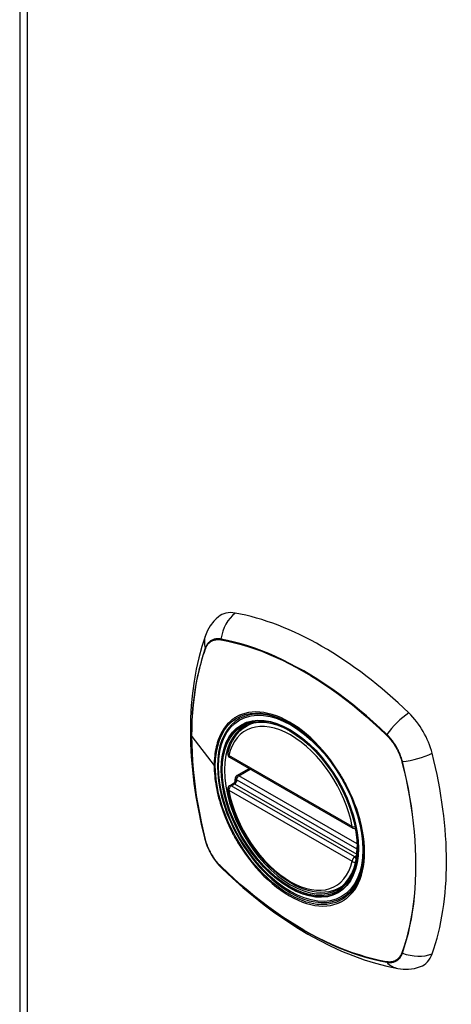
# Model space of a CAD drawing. Header units: inches. Extents: x 0 to 186, y -11 to 121.
# Tile 89 of 93: x 159.44 to 160.89, y 83.4 to 86.7. Entities that reach past the tile are written whole.
import ezdxf

# ---------------------------------------------------------------- set-up
doc = ezdxf.new("R2010")
doc.units = ezdxf.units.IN
doc.header["$LTSCALE"] = 11.141211
doc.header["$MEASUREMENT"] = 0
doc.layers.add('Visible Edges(ANSI)', color=7, linetype='Continuous', lineweight=25)
doc.layers.add('Visible Tangent Edges(ANSI)', color=7, linetype='Continuous', lineweight=25)

msp = doc.modelspace()

# ---------------------------------------------------------------- linework, layer by layer
at = {"layer": 'Visible Edges(ANSI)'}
for p, q in [((159.4425, 88.0036), (159.4425, 50.0898)), ((160.2028, 84.3313), (160.2131, 84.3372)), ((160.1462, 84.2271), (160.5601, 83.9887)), ((160.1711, 84.1653), (160.2122, 84.189)), ((160.1656, 84.151), (160.1653, 84.1535)), ((160.1462, 84.1314), (160.16, 84.1394)), ((160.5152, 83.7888), (160.5255, 83.7948))]:
    msp.add_line(p, q, dxfattribs=at)
at = {"layer": 'Visible Edges(ANSI)', "flags": 128}
for points in [[(160.1089, 84.6984), (160.101, 84.6913), (160.0938, 84.6839), (160.0817, 84.6681), (160.0723, 84.6519), (160.0655, 84.6357)], [(160.0655, 84.6357), (160.0535, 84.5989), (160.0432, 84.5611), (160.0345, 84.5222), (160.0274, 84.4825), (160.022, 84.4419), (160.0181, 84.4006), (160.0158, 84.3584), (160.015, 84.3157), (160.0158, 84.2722), (160.018, 84.2283), (160.0218, 84.1838), (160.027, 84.1388), (160.0337, 84.0935), (160.0418, 84.0479), (160.0514, 84.0019), (160.0623, 83.9558)], [(160.1406, 84.24), (160.1447, 84.255), (160.15, 84.269), (160.1563, 84.2822), (160.1636, 84.2943), (160.172, 84.3054), (160.1814, 84.3153), (160.1917, 84.324), (160.2028, 84.3313)], [(160.4566, 84.2497), (160.475, 84.2276), (160.4924, 84.2044), (160.5088, 84.1802), (160.5241, 84.1551), (160.5381, 84.1293), (160.5508, 84.1029), (160.5621, 84.0762), (160.572, 84.0493)], [(160.5152, 83.7888), (160.5037, 83.7831), (160.4916, 83.7786), (160.4788, 83.7755), (160.4656, 83.7737), (160.452, 83.7732), (160.4381, 83.774), (160.4239, 83.7761), (160.4095, 83.7795), (160.3949, 83.7841), (160.3803, 83.7899), (160.3656, 83.7968), (160.3509, 83.8049), (160.3362, 83.8141), (160.3217, 83.8242), (160.3074, 83.8354), (160.2933, 83.8476), (160.2795, 83.8606), (160.2661, 83.8744), (160.253, 83.8891), (160.2404, 83.9044), (160.2283, 83.9204), (160.2167, 83.937), (160.2057, 83.9541), (160.1954, 83.9717), (160.1857, 83.9896), (160.1768, 84.0078), (160.1687, 84.0263), (160.1613, 84.0448), (160.1548, 84.0635), (160.1491, 84.0821), (160.1443, 84.1006), (160.1404, 84.119)], [(160.16, 84.1394), (160.1625, 84.1414), (160.1647, 84.1445), (160.1657, 84.1481), (160.1656, 84.151)], [(160.0623, 83.9558), (160.0666, 83.9412), (160.0718, 83.9272), (160.0778, 83.9137), (160.0848, 83.9007), (160.0925, 83.8882), (160.1012, 83.8762), (160.1107, 83.8647), (160.1213, 83.8537)], [(160.1213, 83.8537), (160.1557, 83.8212), (160.1907, 83.7901), (160.2262, 83.7603), (160.262, 83.7319), (160.2983, 83.7049), (160.3349, 83.6795), (160.3719, 83.6556), (160.409, 83.6333), (160.4465, 83.6126), (160.4841, 83.5937), (160.5218, 83.5764), (160.5596, 83.5609), (160.5976, 83.5473), (160.6355, 83.5355), (160.6734, 83.5256), (160.7113, 83.5177)], [(160.7113, 83.5177), (160.7285, 83.5156), (160.7471, 83.5156), (160.7666, 83.5182), (160.7766, 83.5206), (160.7865, 83.5239)]]:
    msp.add_lwpolyline(points, dxfattribs=at)
at = {"layer": 'Visible Edges(ANSI)'}
for centre, start, end in [((160.152, 84.2373), 166.5789, 240.064), ((160.177, 84.1551), 119.936, 187.8207), ((160.152, 84.1212), 119.936, 190.602), ((160.566, 83.9989), 240.064, 281.4924)]:
    msp.add_arc(centre, 0.0118, start, end, dxfattribs=at)
for centre, major_axis, start_param, end_param in [((160.2056, 84.5506), (-0.0884, 0.1535), 5.827357, 6.382176), ((160.4564, 83.5529), (-0.6385, 1.1088), 5.172085, 5.827357), ((160.3517, 84.0559), (0.1572, -0.2729), 2.362013, 7.062765), ((160.7073, 84.2617), (0.0884, -0.1535), 1.114968, 2.030492), ((159.9693, 84.3967), (-0.6385, 1.1088), 3.601288, 4.256561), ((160.7073, 83.6817), (0.0884, -0.1535), 6.184194, 6.742881)]:
    msp.add_ellipse(centre, major_axis=major_axis, ratio=0.578093, start_param=start_param, end_param=end_param, dxfattribs=at)
msp.add_ellipse((160.3482, 84.0539), major_axis=(0.1596, -0.2772), ratio=0.578093, dxfattribs=at)
at = {"layer": 'Visible Tangent Edges(ANSI)'}
for p, q in [((159.4677, 87.9686), (159.4677, 50.0548)), ((160.1175, 84.6211), (160.1178, 84.6211)), ((160.0657, 84.5908), (160.0658, 84.5911)), ((160.0197, 84.297), (160.0948, 84.1986)), ((160.6721, 84.3019), (160.6724, 84.3016)), ((160.5576, 83.9941), (160.1437, 84.2325)), ((160.177, 84.1648), (160.2157, 84.187)), ((160.7241, 84.212), (160.7242, 84.2116)), ((160.5742, 83.936), (160.177, 84.1648)), ((160.152, 84.1309), (160.1634, 84.1374)), ((160.566, 83.8925), (160.152, 84.1309)), ((160.1634, 84.1374), (160.5732, 83.9014)), ((160.5743, 83.9184), (160.1716, 84.1502)), ((160.1437, 84.1164), (160.5576, 83.878)), ((160.0658, 83.9495), (160.0657, 83.9499)), ((160.5727, 83.8963), (160.566, 83.8925)), ((160.1178, 83.8597), (160.1175, 83.86)), ((160.7242, 83.5707), (160.7241, 83.5704)), ((160.6724, 83.5404), (160.6721, 83.5405))]:
    msp.add_line(p, q, dxfattribs=at)
at = {"layer": 'Visible Tangent Edges(ANSI)', "flags": 128}
for points in [[(160.1177, 84.6235), (160.1146, 84.624), (160.1117, 84.6243), (160.1087, 84.6245), (160.1059, 84.6245), (160.103, 84.6244), (160.1003, 84.6241), (160.0976, 84.6236), (160.0949, 84.623), (160.0924, 84.6222), (160.0899, 84.6213), (160.0875, 84.6202), (160.0852, 84.619), (160.083, 84.6176), (160.0808, 84.616), (160.0788, 84.6143), (160.0768, 84.6125), (160.075, 84.6105), (160.0732, 84.6084), (160.0716, 84.6061), (160.07, 84.6037), (160.0686, 84.6012), (160.0673, 84.5986), (160.0661, 84.5958), (160.065, 84.5929)], [(160.0658, 84.5911), (160.0669, 84.5939), (160.0681, 84.5966), (160.0694, 84.5992), (160.0708, 84.6016), (160.0723, 84.6039), (160.074, 84.6061), (160.0757, 84.6082), (160.0775, 84.6101), (160.0794, 84.6119), (160.0814, 84.6136), (160.0835, 84.6151), (160.0857, 84.6164), (160.088, 84.6177), (160.0903, 84.6187), (160.0928, 84.6196), (160.0953, 84.6204), (160.0978, 84.621), (160.1005, 84.6215), (160.1032, 84.6218), (160.1059, 84.622), (160.1087, 84.622), (160.1116, 84.6219), (160.1145, 84.6216), (160.1175, 84.6211)], [(160.6736, 84.3033), (160.6512, 84.3246), (160.6285, 84.3453), (160.6057, 84.3654), (160.5826, 84.3849), (160.5594, 84.4038), (160.5361, 84.422), (160.5127, 84.4395), (160.4892, 84.4563), (160.4656, 84.4724), (160.4421, 84.4878), (160.4185, 84.5025), (160.395, 84.5164), (160.3714, 84.5296), (160.3479, 84.542), (160.3244, 84.5537), (160.301, 84.5646), (160.2776, 84.5747), (160.2544, 84.5841), (160.2312, 84.5927), (160.2082, 84.6004), (160.1853, 84.6074), (160.1626, 84.6136), (160.14, 84.6189), (160.1177, 84.6235)], [(160.1178, 84.6211), (160.1401, 84.6167), (160.1626, 84.6114), (160.1853, 84.6054), (160.2081, 84.5985), (160.2311, 84.5908), (160.2542, 84.5824), (160.2774, 84.5731), (160.3007, 84.5631), (160.3241, 84.5522), (160.3475, 84.5406), (160.371, 84.5282), (160.3945, 84.5151), (160.418, 84.5012), (160.4415, 84.4865), (160.465, 84.4712), (160.4885, 84.455), (160.5119, 84.4382), (160.5352, 84.4206), (160.5585, 84.4024), (160.5816, 84.3835), (160.6045, 84.364), (160.6273, 84.3439), (160.6498, 84.3231), (160.6721, 84.3019)], [(160.065, 84.5929), (160.0578, 84.5712), (160.0511, 84.5488), (160.0451, 84.5259), (160.0396, 84.5024), (160.0348, 84.4784), (160.0307, 84.4538), (160.0272, 84.4288), (160.0243, 84.4033), (160.022, 84.3774), (160.0204, 84.3511), (160.0195, 84.3244), (160.0192, 84.2974), (160.0195, 84.27), (160.0205, 84.2422), (160.0221, 84.2141), (160.0243, 84.1857), (160.0272, 84.157), (160.0308, 84.128), (160.0349, 84.0988), (160.0397, 84.0694), (160.0451, 84.0398), (160.0511, 84.0101), (160.0578, 83.9802), (160.065, 83.9502)], [(160.0197, 84.297), (160.0197, 84.3105), (160.02, 84.3239), (160.0204, 84.3372), (160.021, 84.3505), (160.0217, 84.3636), (160.0226, 84.3767), (160.0236, 84.3896), (160.0248, 84.4025), (160.0262, 84.4152), (160.0277, 84.4278), (160.0294, 84.4403), (160.0313, 84.4527), (160.0333, 84.465), (160.0354, 84.4771), (160.0378, 84.4891), (160.0403, 84.501), (160.0429, 84.5127), (160.0457, 84.5243), (160.0487, 84.5358), (160.0518, 84.5471), (160.055, 84.5583), (160.0584, 84.5693), (160.062, 84.5801), (160.0657, 84.5908)], [(160.1527, 84.351), (160.1482, 84.3471), (160.1438, 84.3429), (160.1396, 84.3385), (160.1355, 84.3339), (160.1316, 84.329), (160.1279, 84.3239), (160.1244, 84.3186), (160.1211, 84.313), (160.118, 84.3073), (160.115, 84.3013), (160.1123, 84.2952), (160.1097, 84.2888), (160.1074, 84.2822), (160.1052, 84.2755), (160.1033, 84.2685), (160.1015, 84.2614), (160.0999, 84.2541), (160.0986, 84.2466), (160.0974, 84.2389), (160.0965, 84.2311), (160.0958, 84.2232), (160.0952, 84.2151), (160.0949, 84.2069), (160.0948, 84.1986)], [(160.0986, 84.1969), (160.0995, 84.2206), (160.1021, 84.2432), (160.1065, 84.2645), (160.1126, 84.2842), (160.1203, 84.3022), (160.1296, 84.3185), (160.1406, 84.333), (160.153, 84.3455), (160.1667, 84.3559), (160.1818, 84.364), (160.198, 84.37), (160.2152, 84.3737), (160.2335, 84.3752), (160.2526, 84.3744), (160.2724, 84.3713), (160.2927, 84.366), (160.3134, 84.3584), (160.3343, 84.3487), (160.3554, 84.3368), (160.3763, 84.323), (160.397, 84.3073), (160.4173, 84.2898), (160.4372, 84.2705), (160.4564, 84.2497)], [(160.186, 84.3703), (160.1845, 84.3697), (160.183, 84.3691), (160.1815, 84.3684), (160.1801, 84.3678), (160.1786, 84.3671), (160.1771, 84.3665), (160.1757, 84.3657), (160.1743, 84.365), (160.1728, 84.3643), (160.1714, 84.3635), (160.17, 84.3627), (160.1686, 84.362), (160.1672, 84.3611), (160.1659, 84.3603), (160.1645, 84.3595), (160.1632, 84.3586), (160.1618, 84.3577), (160.1605, 84.3568), (160.1592, 84.3559), (160.1579, 84.3549), (160.1566, 84.354), (160.1553, 84.353), (160.154, 84.352), (160.1527, 84.351)], [(160.5078, 84.185), (160.4964, 84.2019), (160.4845, 84.2183), (160.4721, 84.2343), (160.4593, 84.2496), (160.4461, 84.2643), (160.4326, 84.2783), (160.4188, 84.2916), (160.4048, 84.304), (160.3907, 84.3156), (160.3763, 84.3263), (160.3618, 84.3361), (160.3472, 84.345), (160.3326, 84.3529), (160.3181, 84.3598), (160.3036, 84.3657), (160.2894, 84.3705), (160.2753, 84.3742), (160.2614, 84.3769), (160.2479, 84.3785), (160.2346, 84.379), (160.2218, 84.3784), (160.2094, 84.3768), (160.1974, 84.3741), (160.186, 84.3703)], [(160.0657, 83.9499), (160.062, 83.9649), (160.0584, 83.9799), (160.055, 83.9949), (160.0518, 84.0098), (160.0487, 84.0247), (160.0457, 84.0395), (160.0429, 84.0543), (160.0403, 84.0691), (160.0378, 84.0838), (160.0355, 84.0985), (160.0333, 84.1131), (160.0313, 84.1277), (160.0294, 84.1422), (160.0277, 84.1566), (160.0262, 84.171), (160.0248, 84.1854), (160.0236, 84.1996), (160.0226, 84.2138), (160.0217, 84.2279), (160.021, 84.2419), (160.0204, 84.2558), (160.02, 84.2696), (160.0197, 84.2833), (160.0197, 84.297)], [(160.6724, 84.3016), (160.6754, 84.2986), (160.6783, 84.2955), (160.6812, 84.2924), (160.684, 84.2891), (160.6868, 84.2858), (160.6895, 84.2823), (160.6921, 84.2788), (160.6947, 84.2752), (160.6972, 84.2716), (160.6996, 84.2679), (160.702, 84.2641), (160.7042, 84.2602), (160.7064, 84.2564), (160.7085, 84.2524), (160.7105, 84.2485), (160.7124, 84.2445), (160.7143, 84.2405), (160.716, 84.2364), (160.7176, 84.2324), (160.7191, 84.2283), (160.7205, 84.2242), (160.7218, 84.2201), (160.723, 84.2161), (160.7241, 84.212)], [(160.7263, 84.2121), (160.7252, 84.2163), (160.724, 84.2204), (160.7227, 84.2246), (160.7213, 84.2287), (160.7198, 84.2329), (160.7181, 84.237), (160.7164, 84.2412), (160.7145, 84.2453), (160.7126, 84.2493), (160.7105, 84.2534), (160.7084, 84.2574), (160.7062, 84.2614), (160.7039, 84.2653), (160.7015, 84.2691), (160.699, 84.2729), (160.6964, 84.2767), (160.6938, 84.2803), (160.6911, 84.2839), (160.6883, 84.2874), (160.6855, 84.2908), (160.6826, 84.2941), (160.6796, 84.2973), (160.6766, 84.3004), (160.6736, 84.3033)], [(160.0948, 84.1986), (160.0949, 84.1901), (160.0953, 84.1815), (160.0958, 84.1728), (160.0965, 84.164), (160.0975, 84.1551), (160.0986, 84.1461), (160.1, 84.1371), (160.1015, 84.1279), (160.1033, 84.1187), (160.1052, 84.1095), (160.1074, 84.1002), (160.1098, 84.0909), (160.1123, 84.0816), (160.1151, 84.0722), (160.118, 84.0628), (160.1211, 84.0534), (160.1245, 84.044), (160.128, 84.0346), (160.1317, 84.0252), (160.1356, 84.0158), (160.1396, 84.0065), (160.1438, 83.9973), (160.1482, 83.988), (160.1527, 83.9789)], [(160.572, 84.0493), (160.5856, 84.0013), (160.5939, 83.9545), (160.5966, 83.91), (160.5938, 83.8686), (160.5855, 83.8314), (160.5719, 83.799), (160.5532, 83.7724), (160.53, 83.7522), (160.5028, 83.7387), (160.4722, 83.7323), (160.4387, 83.733), (160.4031, 83.7409), (160.3662, 83.7557), (160.3288, 83.7773), (160.292, 83.8049), (160.2564, 83.8381), (160.2227, 83.8761), (160.1919, 83.918), (160.1647, 83.9628), (160.1417, 84.0098), (160.1231, 84.0578), (160.1096, 84.1056), (160.1014, 84.1524), (160.0986, 84.1969)], [(160.7242, 84.2116), (160.7315, 84.1816), (160.7382, 84.1518), (160.7442, 84.1221), (160.7497, 84.0926), (160.7545, 84.0633), (160.7587, 84.0342), (160.7622, 84.0053), (160.7651, 83.9767), (160.7674, 83.9483), (160.7691, 83.9203), (160.77, 83.8926), (160.7704, 83.8652), (160.7701, 83.8383), (160.7691, 83.8116), (160.7675, 83.7854), (160.7652, 83.7595), (160.7623, 83.7341), (160.7588, 83.7092), (160.7546, 83.6847), (160.7498, 83.6608), (160.7443, 83.6374), (160.7382, 83.6145), (160.7315, 83.5923), (160.7242, 83.5707)], [(160.7263, 83.5694), (160.7335, 83.5911), (160.7401, 83.6134), (160.7461, 83.6364), (160.7515, 83.6599), (160.7562, 83.6839), (160.7604, 83.7084), (160.7639, 83.7335), (160.7667, 83.759), (160.7689, 83.7849), (160.7705, 83.8112), (160.7714, 83.8379), (160.7717, 83.865), (160.7714, 83.8924), (160.7704, 83.9201), (160.7689, 83.9482), (160.7666, 83.9766), (160.7638, 84.0053), (160.7603, 84.0342), (160.7561, 84.0634), (160.7514, 84.0928), (160.746, 84.1224), (160.7401, 84.1522), (160.7335, 84.1821), (160.7263, 84.2121)], [(160.1657, 84.1524), (160.1657, 84.1524), (160.1656, 84.1523), (160.1656, 84.1523), (160.1656, 84.1522), (160.1656, 84.1522), (160.1656, 84.1521), (160.1656, 84.1521), (160.1656, 84.152), (160.1656, 84.1519), (160.1656, 84.1519), (160.1656, 84.1518), (160.1656, 84.1518), (160.1656, 84.1517), (160.1656, 84.1516), (160.1656, 84.1516), (160.1656, 84.1515), (160.1656, 84.1515), (160.1656, 84.1514), (160.1656, 84.1513), (160.1656, 84.1513), (160.1656, 84.1512), (160.1656, 84.1511), (160.1656, 84.1511), (160.1656, 84.151)], [(160.1687, 84.1518), (160.1685, 84.1518), (160.1683, 84.1519), (160.1682, 84.152), (160.168, 84.152), (160.1678, 84.1521), (160.1676, 84.1521), (160.1675, 84.1522), (160.1673, 84.1522), (160.1672, 84.1522), (160.167, 84.1523), (160.1669, 84.1523), (160.1667, 84.1523), (160.1666, 84.1524), (160.1665, 84.1524), (160.1664, 84.1524), (160.1663, 84.1524), (160.1662, 84.1524), (160.1661, 84.1524), (160.166, 84.1524), (160.1659, 84.1524), (160.1659, 84.1524), (160.1658, 84.1524), (160.1657, 84.1524), (160.1657, 84.1524)], [(160.5411, 84.1273), (160.5398, 84.1298), (160.5386, 84.1323), (160.5373, 84.1347), (160.536, 84.1372), (160.5347, 84.1396), (160.5334, 84.142), (160.532, 84.1445), (160.5307, 84.1469), (160.5293, 84.1493), (160.528, 84.1517), (160.5266, 84.1542), (160.5252, 84.1566), (160.5238, 84.159), (160.5224, 84.1614), (160.521, 84.1637), (160.5196, 84.1661), (160.5182, 84.1685), (160.5167, 84.1709), (160.5153, 84.1732), (160.5138, 84.1756), (160.5123, 84.1779), (160.5108, 84.1803), (160.5093, 84.1826), (160.5078, 84.185)], [(160.16, 84.1394), (160.16, 84.1394), (160.16, 84.1394), (160.16, 84.1394), (160.16, 84.1394), (160.16, 84.1394), (160.16, 84.1394), (160.1599, 84.1394), (160.1599, 84.1394), (160.1599, 84.1394), (160.1599, 84.1394), (160.1599, 84.1394), (160.1599, 84.1394), (160.1599, 84.1394), (160.1599, 84.1393), (160.1599, 84.1393), (160.1599, 84.1393), (160.1599, 84.1393), (160.1599, 84.1393), (160.1599, 84.1393), (160.1599, 84.1393), (160.1599, 84.1393), (160.1598, 84.1393), (160.1598, 84.1393), (160.1598, 84.1393)], [(160.1598, 84.1393), (160.1598, 84.1392), (160.1598, 84.1392), (160.1598, 84.1392), (160.1598, 84.1391), (160.1598, 84.1391), (160.1598, 84.139), (160.1598, 84.139), (160.1599, 84.1389), (160.1599, 84.1389), (160.16, 84.1389), (160.1601, 84.1388), (160.1602, 84.1388), (160.1603, 84.1387), (160.1604, 84.1387), (160.1605, 84.1386), (160.1606, 84.1385), (160.1607, 84.1385), (160.1609, 84.1384), (160.161, 84.1384), (160.1612, 84.1383), (160.1613, 84.1383), (160.1615, 84.1382), (160.1617, 84.1381), (160.1619, 84.1381)], [(160.1619, 84.1381), (160.162, 84.138), (160.162, 84.138), (160.1621, 84.138), (160.1622, 84.138), (160.1622, 84.138), (160.1623, 84.1379), (160.1623, 84.1379), (160.1624, 84.1379), (160.1625, 84.1379), (160.1625, 84.1378), (160.1626, 84.1378), (160.1627, 84.1378), (160.1627, 84.1378), (160.1628, 84.1377), (160.1628, 84.1377), (160.1629, 84.1377), (160.163, 84.1376), (160.163, 84.1376), (160.1631, 84.1376), (160.1632, 84.1375), (160.1632, 84.1375), (160.1633, 84.1375), (160.1633, 84.1374), (160.1634, 84.1374)], [(160.1716, 84.1502), (160.1715, 84.1503), (160.1714, 84.1504), (160.1713, 84.1505), (160.1712, 84.1505), (160.171, 84.1506), (160.1709, 84.1507), (160.1708, 84.1507), (160.1707, 84.1508), (160.1705, 84.1509), (160.1704, 84.1509), (160.1703, 84.151), (160.1702, 84.151), (160.1701, 84.1511), (160.1699, 84.1512), (160.1698, 84.1512), (160.1697, 84.1513), (160.1696, 84.1514), (160.1694, 84.1514), (160.1693, 84.1515), (160.1692, 84.1515), (160.1691, 84.1516), (160.169, 84.1516), (160.1688, 84.1517), (160.1687, 84.1518)], [(160.5411, 83.7552), (160.5501, 83.7633), (160.5584, 83.7723), (160.566, 83.7823), (160.5729, 83.7932), (160.5791, 83.805), (160.5845, 83.8176), (160.589, 83.831), (160.5928, 83.8451), (160.5957, 83.8599), (160.5978, 83.8754), (160.5991, 83.8914), (160.5995, 83.9081), (160.5991, 83.9252), (160.5978, 83.9426), (160.5957, 83.9604), (160.5928, 83.9785), (160.589, 83.997), (160.5844, 84.0157), (160.579, 84.0344), (160.5728, 84.0532), (160.5659, 84.0719), (160.5583, 84.0905), (160.5501, 84.109), (160.5411, 84.1273)], [(160.1527, 83.9789), (160.154, 83.9764), (160.1553, 83.9739), (160.1566, 83.9715), (160.1578, 83.969), (160.1592, 83.9666), (160.1605, 83.9641), (160.1618, 83.9617), (160.1631, 83.9593), (160.1645, 83.9568), (160.1658, 83.9544), (160.1672, 83.952), (160.1686, 83.9496), (160.17, 83.9472), (160.1714, 83.9448), (160.1728, 83.9424), (160.1742, 83.94), (160.1757, 83.9377), (160.1771, 83.9353), (160.1786, 83.9329), (160.18, 83.9306), (160.1815, 83.9282), (160.183, 83.9259), (160.1845, 83.9236), (160.186, 83.9213)], [(160.065, 83.9502), (160.0661, 83.9461), (160.0673, 83.9419), (160.0686, 83.9378), (160.07, 83.9336), (160.0716, 83.9295), (160.0732, 83.9253), (160.075, 83.9212), (160.0768, 83.9171), (160.0788, 83.913), (160.0808, 83.909), (160.083, 83.905), (160.0852, 83.901), (160.0875, 83.8971), (160.0899, 83.8932), (160.0924, 83.8894), (160.0949, 83.8857), (160.0976, 83.8821), (160.1003, 83.8785), (160.103, 83.875), (160.1059, 83.8716), (160.1087, 83.8683), (160.1117, 83.8651), (160.1146, 83.862), (160.1177, 83.859)], [(160.1175, 83.86), (160.1145, 83.863), (160.1116, 83.866), (160.1087, 83.8692), (160.1059, 83.8724), (160.1032, 83.8758), (160.1005, 83.8792), (160.0978, 83.8827), (160.0953, 83.8863), (160.0928, 83.89), (160.0903, 83.8937), (160.088, 83.8975), (160.0857, 83.9013), (160.0835, 83.9052), (160.0814, 83.9091), (160.0794, 83.9131), (160.0775, 83.9171), (160.0757, 83.9211), (160.074, 83.9251), (160.0723, 83.9292), (160.0708, 83.9333), (160.0694, 83.9373), (160.0681, 83.9414), (160.0669, 83.9455), (160.0658, 83.9495)], [(160.186, 83.9213), (160.1975, 83.9044), (160.2094, 83.888), (160.2219, 83.8721), (160.2348, 83.8567), (160.248, 83.842), (160.2616, 83.8281), (160.2754, 83.8148), (160.2894, 83.8025), (160.3037, 83.7909), (160.3181, 83.7802), (160.3326, 83.7704), (160.3472, 83.7615), (160.3618, 83.7535), (160.3763, 83.7467), (160.3907, 83.7408), (160.405, 83.736), (160.419, 83.7322), (160.4328, 83.7295), (160.4463, 83.7279), (160.4595, 83.7273), (160.4723, 83.7279), (160.4846, 83.7295), (160.4965, 83.7322), (160.5078, 83.7359)], [(160.1177, 83.859), (160.14, 83.8377), (160.1627, 83.817), (160.1855, 83.7968), (160.2085, 83.7773), (160.2316, 83.7584), (160.2549, 83.7402), (160.2783, 83.7227), (160.3018, 83.7058), (160.3253, 83.6897), (160.3489, 83.6743), (160.3724, 83.6596), (160.396, 83.6457), (160.4195, 83.6325), (160.443, 83.6201), (160.4666, 83.6084), (160.49, 83.5975), (160.5134, 83.5874), (160.5367, 83.5781), (160.5599, 83.5695), (160.5829, 83.5618), (160.6058, 83.5548), (160.6286, 83.5487), (160.6512, 83.5433), (160.6736, 83.5388)], [(160.6721, 83.5405), (160.6498, 83.5449), (160.6274, 83.5501), (160.6047, 83.5562), (160.5819, 83.5631), (160.5589, 83.5707), (160.5358, 83.5792), (160.5126, 83.5885), (160.4893, 83.5985), (160.4659, 83.6094), (160.4425, 83.621), (160.419, 83.6334), (160.3955, 83.6465), (160.372, 83.6604), (160.3485, 83.6751), (160.325, 83.6904), (160.3015, 83.7066), (160.2781, 83.7234), (160.2548, 83.741), (160.2315, 83.7592), (160.2084, 83.7781), (160.1854, 83.7976), (160.1627, 83.8177), (160.1401, 83.8384), (160.1178, 83.8597)], [(160.5078, 83.7359), (160.5093, 83.7365), (160.5108, 83.7371), (160.5123, 83.7378), (160.5138, 83.7384), (160.5152, 83.7391), (160.5167, 83.7398), (160.5181, 83.7405), (160.5196, 83.7412), (160.521, 83.7419), (160.5224, 83.7427), (160.5238, 83.7435), (160.5252, 83.7442), (160.5266, 83.7451), (160.528, 83.7459), (160.5293, 83.7468), (160.5307, 83.7476), (160.532, 83.7485), (160.5334, 83.7494), (160.5347, 83.7503), (160.536, 83.7513), (160.5373, 83.7522), (160.5386, 83.7532), (160.5398, 83.7542), (160.5411, 83.7552)], [(160.7241, 83.5704), (160.723, 83.5676), (160.7218, 83.5649), (160.7205, 83.5624), (160.7191, 83.5599), (160.7176, 83.5576), (160.716, 83.5554), (160.7143, 83.5534), (160.7124, 83.5514), (160.7105, 83.5496), (160.7085, 83.548), (160.7064, 83.5465), (160.7042, 83.5451), (160.702, 83.5439), (160.6996, 83.5428), (160.6972, 83.5419), (160.6947, 83.5411), (160.6921, 83.5405), (160.6895, 83.54), (160.6868, 83.5397), (160.684, 83.5395), (160.6812, 83.5395), (160.6783, 83.5397), (160.6754, 83.54), (160.6724, 83.5404)], [(160.6736, 83.5388), (160.6766, 83.5383), (160.6796, 83.538), (160.6826, 83.5378), (160.6855, 83.5378), (160.6883, 83.538), (160.6911, 83.5383), (160.6938, 83.5387), (160.6964, 83.5393), (160.699, 83.5401), (160.7015, 83.5411), (160.7039, 83.5422), (160.7062, 83.5434), (160.7084, 83.5448), (160.7105, 83.5463), (160.7126, 83.548), (160.7145, 83.5499), (160.7164, 83.5518), (160.7181, 83.554), (160.7197, 83.5562), (160.7213, 83.5586), (160.7227, 83.5611), (160.724, 83.5637), (160.7252, 83.5665), (160.7263, 83.5694)]]:
    msp.add_lwpolyline(points, dxfattribs=at)
at = {"layer": 'Visible Tangent Edges(ANSI)'}
for centre, major_axis, ratio, start_param, end_param in [((160.2034, 84.6118), (-0.0212, -0.1162), 0.732657, 3.836161, 4.745518), ((160.1768, 84.5963), (-0.1113, 0.0394), 0.731263, 0, 0.488467), ((160.1248, 84.6225), (-0.00185, -0.00967), 0.732515, 4.75175, 4.992396), ((160.0743, 84.5932), (0.00929, -0.00325), 0.727761, 3.627167, 3.867813), ((160.3507, 84.0553), (-0.1728, 0.3002), 0.578093, 5.049679, 10.658285), ((160.3507, 84.0553), (-0.1503, 0.261), 0.578093, 4.16689, 6.832552), ((160.7325, 84.3071), (-0.0822, -0.0848), 0.362026, 4.182044, 5.091401), ((160.359, 84.0601), (-0.1562, 0.2712), 0.578093, 6.170881, 6.283185), ((160.6785, 84.3037), (-0.00681, -0.00711), 0.364019, 5.089303, 5.329949), ((160.152, 84.2373), (-0.0115, 0.0027), 0.695905, 0, 0.935665), ((160.152, 84.2373), (-0.0059, -0.0102), 0.578093, 5.495853, 6.283185), ((160.7591, 84.261), (-0.1145, -0.0288), 0.359195, 1.190857, 2.100214), ((160.0993, 84.1997), (0.00492, 0), 0.575862, 3.5561, 4.570492), ((160.729, 84.2162), (-0.00956, -0.00234), 0.361195, 0.95229, 1.192936), ((160.1544, 84.1497), (0.0019, -0.0117), 0.983789, 0.322582, 1.638537), ((160.177, 84.1551), (-0.0117, -0.0016), 0.469248, 0, 0.204023), ((160.177, 84.1551), (-0.0059, -0.0102), 0.578093, 3.925057, 5.349392), ((160.177, 84.1551), (-0.0059, 0.0102), 0.578093, 5.499721, 6.283185), ((160.152, 84.1212), (-0.0116, -0.0022), 0.423362, 0, 0.692028), ((160.152, 84.1212), (-0.0059, -0.0102), 0.578093, 3.925057, 5.495853), ((160.152, 84.1212), (-0.0059, 0.0102), 0.578093, 5.499721, 6.283185), ((160.1605, 84.1484), (0.0039, 0.0112), 0.654364, 3.80656, 5.233141), ((160.1634, 84.1471), (0.0059, 0.0102), 0.578093, 3.925057, 5.333981), ((160.3507, 84.0553), (0.1503, -0.261), 0.578093, 4.16689, 6.832552), ((160.566, 83.9989), (-0.0059, -0.0102), 0.578093, 5.495853, 6.283185), ((160.566, 83.9989), (-0.0116, -0.0022), 0.423362, 0.692028, 1.583815), ((160.1768, 83.9846), (-0.1145, -0.0288), 0.359195, 0, 0.145182), ((160.0743, 83.953), (-0.00955, -0.00239), 0.36454, 0.145508, 0.386154), ((160.566, 83.8828), (0.0059, 0.0102), 0.578093, 0.783464, 2.354261), ((160.566, 83.8828), (0.0059, -0.0102), 0.578093, 1.652627, 2.358128), ((160.1248, 83.8656), (-0.00684, -0.00708), 0.367364, 5.896099, 6.136746), ((160.2034, 83.9385), (-0.0822, -0.0848), 0.362026, 6.137077, 6.283185), ((160.566, 83.8828), (0.0115, -0.0027), 0.695905, 4.077257, 5.142203), ((160.359, 84.0601), (0.1562, -0.2712), 0.578093, 0, 0.112305), ((160.729, 83.576), (-0.00931, 0.0032), 0.731106, 1.28729, 1.527937), ((160.7591, 83.6493), (0.1113, -0.0394), 0.731263, 4.675735, 5.585091), ((160.6785, 83.5467), (-0.00181, -0.00967), 0.72917, 5.553471, 5.794117), ((160.7325, 83.6339), (-0.0212, -0.1162), 0.732657, 5.791194, 6.283185)]:
    msp.add_ellipse(centre, major_axis=major_axis, ratio=ratio, start_param=start_param, end_param=end_param, dxfattribs=at)
for centre, major_axis in [((160.3513, 84.0556), (-0.1708, 0.2966)), ((160.3483, 84.0539), (0.1624, -0.282)), ((160.3482, 84.0539), (-0.1618, 0.2809))]:
    msp.add_ellipse(centre, major_axis=major_axis, ratio=0.578093, dxfattribs=at)

doc.saveas('drawing.dxf')
